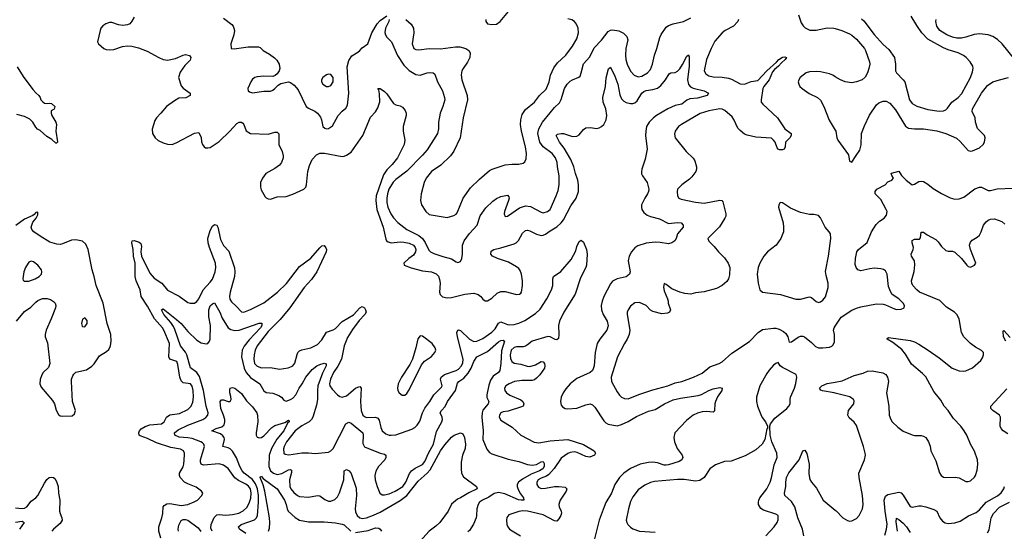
# Model space of a CAD drawing. Header units: inches. Extents: x 1678809 to 1859548, y 384609 to 522868.
# Tile 153 of 256: x 1752707 to 1761513, y 472150 to 476727. Entities that reach past the tile are written whole.
import ezdxf

# ---------------------------------------------------------------- set-up
doc = ezdxf.new("R2010")
doc.units = ezdxf.units.IN
doc.header["$MEASUREMENT"] = 0
doc.layers.add('B7457', color=7, linetype='Continuous')
doc.layers.add('B7467', color=7, linetype='Continuous')

msp = doc.modelspace()

# ---------------------------------------------------------------- linework, layer by layer
at = {"layer": 'B7457', "color": 5}
for points, elevation in [([(1756877.3, 476730), (1756876, 476710), (1756892, 476690), (1756930, 476682.8), (1756970, 476687.3), (1757004, 476710), (1757079.7, 476800.3)], 480), ([(1753730.2, 476749.8), (1753710, 476715.1), (1753690.5, 476690), (1753670, 476680.5), (1753630, 476675.6), (1753590, 476681.6), (1753530, 476700.9), (1753510, 476700.7), (1753476, 476690), (1753450, 476672), (1753433.4, 476650), (1753426, 476630), (1753404, 476530), (1753410.8, 476510), (1753458.8, 476470), (1753480.9, 476460.9), (1753510, 476456.5), (1753550, 476460.2), (1753627.1, 476487.1), (1753670, 476492.9), (1753710, 476490.3), (1753770, 476476.5), (1753846.6, 476446.6), (1753950, 476387.7), (1753990, 476370.6), (1754010, 476367.3), (1754030, 476364.9), (1754100.2, 476379.8), (1754170, 476410.8), (1754190, 476414.8), (1754225.4, 476405.4), (1754236, 476390), (1754230, 476364), (1754183, 476317), (1754142, 476258), (1754126.7, 476210), (1754150, 476136), (1754170, 476114.8), (1754230.5, 476070.5), (1754232, 476050), (1754192.8, 476027.2), (1754130, 476024.5), (1754090, 476000.5), (1754019.1, 475950), (1753970.4, 475889.6), (1753930.8, 475850), (1753916.3, 475823.7), (1753892.4, 475747.6), (1753895.8, 475710), (1753918.4, 475670), (1753946.6, 475646.6), (1753990, 475624.9), (1754030, 475613.1), (1754070, 475611.6), (1754113.2, 475626.8), (1754270, 475713), (1754310, 475718), (1754330, 475672), (1754332.8, 475632.8), (1754340.7, 475610), (1754356, 475590), (1754370, 475582), (1754390, 475579.3), (1754410, 475584.4), (1754490, 475637.7), (1754587.7, 475730), (1754650, 475798), (1754670, 475808.7), (1754690, 475810.4), (1754701.4, 475801.4), (1754710.2, 475790.2), (1754733.5, 475733.5), (1754770, 475708.8), (1754930, 475702.3), (1754990, 475721.3), (1755010, 475722), (1755025.2, 475705.2), (1755026, 475610), (1755053.2, 475546.8), (1755063.1, 475510), (1755063.7, 475490), (1755047, 475450), (1755030, 475426.3), (1754990, 475396.4), (1754908.2, 475350), (1754879.3, 475310), (1754859.3, 475270), (1754859.3, 475230), (1754866, 475206), (1754903.4, 475143.4), (1754912.5, 475132.5), (1754930, 475123), (1754950, 475120.5), (1755010, 475143), (1755090, 475146.4), (1755150, 475167.2), (1755248.6, 475211.4), (1755265.1, 475230), (1755272.4, 475250), (1755284.3, 475370), (1755297.4, 475422.6), (1755322.9, 475477.1), (1755360.7, 475519.3), (1755390, 475533.2), (1755433.9, 475533.9), (1755590, 475503.7), (1755610, 475505.3), (1755630, 475513.7), (1755670, 475543.1), (1755776.9, 475690), (1755844.7, 475855.3), (1755890, 475902.8), (1755910, 475938.8), (1755928.7, 475991.3), (1755923.6, 476063.6), (1755918, 476098), (1755909.7, 476110.3), (1755930, 476112.4), (1755970, 476084.4), (1755990, 476062.4), (1756050, 475975.8), (1756070, 475964.6), (1756110, 475955.8), (1756130, 475943.8), (1756155.8, 475915.8), (1756164.4, 475890), (1756163.1, 475870), (1756136, 475770), (1756137.7, 475730), (1756152.6, 475650), (1756145.2, 475610), (1756087.2, 475490), (1756038, 475430), (1755990, 475382.3), (1755960.8, 475339.2), (1755894.7, 475150), (1755892.1, 475110), (1755901.3, 475030), (1755956.6, 474870), (1755982, 474762), (1755988.9, 474750), (1756001.1, 474741.1), (1756030, 474731.3), (1756110, 474739), (1756142.7, 474737.3), (1756190, 474728.9), (1756230, 474708.4), (1756243.9, 474690), (1756250, 474670.4), (1756248.1, 474650), (1756230, 474620.3), (1756186.4, 474590), (1756142.8, 474550), (1756144.7, 474530), (1756206.7, 474506.7), (1756310, 474480.2), (1756390.8, 474470.8), (1756433, 474453), (1756451.4, 474431.4), (1756463, 474403), (1756467.9, 474370), (1756460.9, 474290), (1756467.9, 474267.9), (1756488.2, 474248.2), (1756530, 474239.3), (1756570, 474241.9), (1756687.1, 474272.9), (1756770, 474280.8), (1756808.8, 474268.8), (1756831.8, 474250), (1756850, 474226.4), (1756870, 474212.2), (1756890, 474211.7), (1756930, 474234.9), (1756978.5, 474281.5), (1757010, 474296.3), (1757050, 474295.7), (1757150, 474268.9), (1757177.2, 474270), (1757190, 474280.7), (1757193.5, 474290), (1757203.5, 474350), (1757202.6, 474390), (1757193.6, 474450), (1757182.7, 474482.7), (1757170, 474500.9), (1757150, 474517.3), (1757078.5, 474558.5), (1756980.7, 474590), (1756936.9, 474610), (1756919.7, 474630), (1756924.7, 474655.3), (1756948.9, 474671.1), (1757010, 474685), (1757130, 474720.6), (1757148, 474730), (1757168.1, 474751.9), (1757202.4, 474817.6), (1757230, 474840.2), (1757250, 474842.8), (1757270, 474839.1), (1757330, 474807.9), (1757370, 474796.1), (1757390, 474798.5), (1757410, 474809), (1757450, 474838.6), (1757510, 474873), (1757550, 474908.4), (1757570, 474937.2), (1757637.3, 475062.7), (1757684.1, 475130), (1757703.7, 475190), (1757704.7, 475250), (1757698.5, 475290), (1757676.8, 475350), (1757663.2, 475410), (1757635.3, 475475.3), (1757576.9, 475576.9), (1757535.4, 475630), (1757504.5, 475690), (1757517.6, 475702.4), (1757551.2, 475708.8), (1757570, 475707.6), (1757650, 475682.7), (1757690, 475683.7), (1757710, 475695.5), (1757750, 475744.9), (1757770, 475758), (1757810, 475762), (1757870, 475753.1), (1757890, 475758), (1757909.5, 475770), (1757930, 475790.4), (1757953.3, 475830), (1757959.4, 475870), (1757950.6, 475930), (1757924.3, 475990), (1757921, 476030), (1757946, 476130), (1757952.5, 476207.5), (1757972.9, 476287.1), (1757990, 476302), (1758030, 476222), (1758055.8, 476150), (1758075.3, 476055.3), (1758090, 476018.9), (1758110, 475997.6), (1758130, 475985.6), (1758170, 475975.8), (1758190, 475976.3), (1758210, 475983.2), (1758230, 476001.6), (1758270, 476068.2), (1758290, 476085.7), (1758310, 476094.4), (1758370, 476101.5), (1758410, 476114.3), (1758440.9, 476139.1), (1758482, 476190), (1758517.1, 476242.9), (1758530, 476252.7), (1758570, 476253.4), (1758590, 476266), (1758610, 476287.2), (1758634.8, 476325.2), (1758663.1, 476376.9), (1758670, 476398.8), (1758690, 476411), (1758694.1, 476394.1), (1758694.6, 476310), (1758678.4, 476190), (1758687.3, 476147.3), (1758706.5, 476126.5), (1758730, 476114.3), (1758830, 476091.1), (1758867.7, 476070), (1758856, 476050), (1758770, 476024.9), (1758702, 476018), (1758673.8, 476006.2), (1758628.8, 475971.2), (1758570, 475959.9), (1758504.7, 475930), (1758402.3, 475870), (1758376.3, 475850), (1758338, 475810), (1758314.2, 475770), (1758305.6, 475730), (1758303.5, 475690), (1758319.8, 475570), (1758300.7, 475479.3), (1758270.2, 475390.2), (1758267.2, 475367.2), (1758268.7, 475348.7), (1758277.6, 475330), (1758319.3, 475270), (1758333.6, 475210), (1758331.3, 475190), (1758322.4, 475170), (1758296.9, 475130), (1758268.6, 475071.4), (1758266.9, 475050), (1758271.5, 475030), (1758290, 475001.7), (1758319.6, 474979.6), (1758347.3, 474967.3), (1758430, 474946.8), (1758510, 474904.9), (1758590, 474914), (1758622.8, 474910), (1758642, 474890), (1758639.6, 474870), (1758589.1, 474810.9), (1758579, 474770), (1758567.2, 474750), (1758539.1, 474730), (1758510, 474721.6), (1758435, 474735), (1758390, 474737.8), (1758311.4, 474728.6), (1758236.3, 474703.7), (1758210, 474684.8), (1758179.7, 474650), (1758156.5, 474610), (1758149.2, 474570), (1758165.5, 474470), (1758161.1, 474450), (1758130, 474426.3), (1758050, 474407.6), (1758010, 474386.6), (1757990, 474362.9), (1757930.2, 474250), (1757915.6, 474210), (1757908.4, 474170), (1757910.2, 474130), (1757925.4, 474090), (1757959.8, 474030), (1757970.8, 473989.2), (1757958.4, 473950), (1757894.2, 473870), (1757873, 473830), (1757853.4, 473750), (1757845, 473630), (1757837.4, 473602.6), (1757830, 473588.7), (1757810, 473570.7), (1757690, 473516.8), (1757630.2, 473470), (1757590, 473425.4), (1757567.5, 473390), (1757550.2, 473350), (1757543.9, 473310), (1757550, 473277.3), (1757562.2, 473262.2), (1757586.8, 473250), (1757610, 473247.1), (1757690, 473250.2), (1757770, 473281.8), (1757810, 473289.1), (1757830, 473280.2), (1757850, 473260.3), (1757930, 473139.7), (1757950, 473119.2), (1757970, 473109.2), (1758050, 473094.5), (1758090, 473105.4), (1758150, 473132.6), (1758224.3, 473175.7), (1758330, 473224.1), (1758390, 473238.7), (1758472.8, 473290), (1758550, 473324.8), (1758618.5, 473341.5), (1758775.4, 473364.6), (1758806.1, 473373.9), (1758870, 473410.2), (1758910, 473425.3), (1758970, 473438), (1758990, 473431.3), (1758985.5, 473410), (1758947.3, 473352.7), (1758929, 473310), (1758922.7, 473290), (1758921.6, 473230), (1758917.7, 473222.3), (1758910, 473215.1), (1758850, 473222.2), (1758810, 473217.8), (1758770, 473207.4), (1758731.7, 473188.3), (1758670, 473142.2), (1758567.6, 473030), (1758557.7, 472990), (1758564.8, 472950), (1758588.3, 472890), (1758632, 472830), (1758637, 472810), (1758630, 472788), (1758606.3, 472773.7), (1758510, 472743.7), (1758490, 472741.4), (1758470, 472743.2), (1758410, 472762.6), (1758370, 472767.9), (1758330, 472764.9), (1758257, 472750), (1758168.5, 472711.5), (1758109.4, 472670), (1758070.1, 472630), (1758030.1, 472570), (1758000.4, 472490), (1757950, 472407), (1757933.6, 472370), (1757890, 472249.7), (1757844.7, 472070)], 420), ([(1754530, 476741.5), (1754603.2, 476683.2), (1754614.9, 476670), (1754623.1, 476650), (1754626.7, 476630), (1754623, 476590), (1754594, 476510), (1754598, 476470), (1754625.7, 476465.7), (1754750, 476483.1), (1754843, 476483), (1754857.1, 476477.1), (1754884.7, 476450), (1754939.9, 476419.9), (1754985.4, 476385.4), (1755005.4, 476365.4), (1755028.4, 476330), (1755032.4, 476290), (1755026.4, 476270), (1755010, 476241.2), (1754992.2, 476227.8), (1754970, 476219.6), (1754890, 476221.7), (1754830, 476216), (1754810, 476209.7), (1754790, 476194.3), (1754773.4, 476170), (1754748, 476110), (1754750.5, 476090.5), (1754762, 476082), (1754790, 476072.7), (1754890, 476088), (1754950, 476088.2), (1754970, 476095.5), (1754989.3, 476110), (1755017.4, 476142.6), (1755043.5, 476156.5), (1755109.5, 476170.5), (1755130, 476164.4), (1755162.2, 476142.2), (1755198.1, 476098.1), (1755270.3, 475950), (1755290, 475934.7), (1755347.5, 475907.5), (1755369.2, 475889.2), (1755395.9, 475855.9), (1755407.2, 475830), (1755417.3, 475770), (1755435.2, 475755.2), (1755450, 475750.6), (1755470, 475753.4), (1755503.3, 475776.7), (1755556.2, 475870), (1755589.6, 475910), (1755624.4, 475935.6), (1755638, 475962), (1755651.6, 476068.4), (1755634.3, 476305.7), (1755650, 476362.8), (1755676.6, 476403.4), (1755730, 476435.5), (1755750, 476450.6), (1755770, 476474), (1755819.3, 476510), (1755856, 476610), (1755902.8, 476690), (1755930, 476719.6), (1755990, 476761.3)], 440), ([(1756012.6, 476730), (1756007.9, 476710), (1755978.3, 476650), (1755973.4, 476613.4), (1755978.4, 476590), (1755991.3, 476570), (1756031.2, 476530), (1756085.3, 476405.3), (1756141.4, 476321.4), (1756191.6, 476271.6), (1756250, 476235.6), (1756290, 476230.2), (1756350, 476251.3), (1756375.4, 476255.4), (1756406, 476250), (1756418.5, 476238.5), (1756444.6, 476170), (1756489, 476090), (1756507.2, 476030), (1756508.8, 476010), (1756492.7, 475950), (1756467.6, 475890), (1756452.9, 475810), (1756453.4, 475750), (1756444.9, 475710), (1756350, 475563.5), (1756310, 475515.6), (1756169.6, 475370.4), (1756070, 475296.5), (1756046.4, 475273.6), (1756007.6, 475210), (1755995, 475170), (1755989.6, 475130), (1755991.2, 475090), (1755998.9, 475050), (1756025.1, 474990), (1756050, 474953.4), (1756090, 474912.1), (1756170.2, 474850), (1756275.2, 474795.2), (1756308.7, 474770), (1756334.4, 474734.4), (1756365.4, 474665.4), (1756380.3, 474650), (1756410, 474635), (1756490, 474607.1), (1756568.4, 474588.4), (1756610, 474559.5), (1756625.6, 474554.4), (1756650, 474562.8), (1756661.3, 474590), (1756668.4, 474630), (1756666.9, 474710), (1756682, 474750), (1756730, 474815), (1756799.4, 474890), (1756826.6, 474973.4), (1756876.3, 475043.7), (1756937.2, 475102.8), (1756970, 475127.4), (1757010, 475145.7), (1757070, 475156.3), (1757082, 475142), (1757083.8, 475130), (1757078.7, 475110), (1757042, 475010), (1757039.3, 474990), (1757050, 474967.3), (1757070, 474970.6), (1757176.8, 475043.2), (1757230, 475060.2), (1757276.8, 475056.8), (1757370, 475006), (1757390, 474999.5), (1757426, 475010), (1757451.3, 475030), (1757505.7, 475150), (1757522, 475198), (1757532, 475250), (1757531.6, 475330), (1757516.2, 475410), (1757513.3, 475450), (1757498.2, 475490), (1757470.4, 475530.4), (1757389.2, 475589.2), (1757359.6, 475630), (1757340.9, 475710), (1757348.6, 475750), (1757383, 475810), (1757450, 475894.2), (1757490, 475941.2), (1757535.6, 475984.4), (1757548.5, 476011.5), (1757578.9, 476110), (1757602.3, 476150), (1757630, 476178), (1757650, 476190.3), (1757708.5, 476211.5), (1757718.2, 476221.8), (1757729.8, 476250.2), (1757749.2, 476330.8), (1757806.6, 476393.4), (1757846.1, 476473.9), (1757910, 476543.9), (1757970, 476622.4), (1757990, 476632.6), (1758010, 476636.1), (1758066.5, 476626.5), (1758107.7, 476607.7), (1758137.5, 476577.5), (1758145.8, 476545.8), (1758128.2, 476470), (1758124, 476410), (1758127.7, 476370), (1758140.2, 476330), (1758170, 476267.7), (1758202.8, 476230), (1758237.1, 476217.1), (1758270, 476222), (1758322, 476250), (1758350, 476282), (1758366.6, 476330), (1758383.1, 476410), (1758406, 476470), (1758432.4, 476567.6), (1758444.6, 476595.4), (1758490, 476660.4), (1758510, 476673.7), (1758550, 476688.8), (1758645.2, 476710), (1758710, 476742.7)], 440), ([(1756161.5, 476730), (1756207.2, 476687.2), (1756228.9, 476650), (1756232.6, 476610), (1756217, 476510), (1756230.8, 476470), (1756250, 476459.3), (1756276.4, 476456.4), (1756370, 476467.7), (1756470, 476465.4), (1756604.5, 476484.5), (1756643.7, 476483.7), (1756698, 476470), (1756724.9, 476450), (1756736.5, 476430), (1756732.2, 476390), (1756712.4, 476347.6), (1756672.1, 476290), (1756662.6, 476270), (1756654.9, 476234.9), (1756661.2, 476190), (1756708.4, 476050), (1756713.2, 476010), (1756673.8, 475850), (1756646.7, 475670), (1756590, 475551.6), (1756559.6, 475510), (1756474.6, 475425.4), (1756390.4, 475370), (1756343.1, 475310), (1756324.4, 475270), (1756297.1, 475170), (1756290.5, 475110.5), (1756300.7, 475070), (1756338.8, 475010), (1756370, 474984.9), (1756530, 474958.4), (1756590, 474976.4), (1756610, 474988.2), (1756619.6, 475000.4), (1756673.9, 475130), (1756738.7, 475221.3), (1756819.9, 475300.1), (1756910, 475376.5), (1756932.3, 475390), (1757050, 475428.9), (1757110, 475434.9), (1757170, 475434), (1757210, 475443.8), (1757226, 475454), (1757237.7, 475482.3), (1757239.8, 475530), (1757231, 475590), (1757194.2, 475730), (1757186.9, 475790), (1757189, 475830), (1757202, 475878), (1757230, 475924.1), (1757310.4, 475989.6), (1757357.3, 476050), (1757416.1, 476103.9), (1757443.1, 476170), (1757453.6, 476230), (1757485, 476295), (1757518.1, 476341.9), (1757590, 476410.4), (1757651.3, 476490), (1757690, 476554.8), (1757704.2, 476610), (1757701.6, 476650), (1757688.1, 476688.1), (1757669.7, 476709.7), (1757644.2, 476724.2), (1757610, 476734)], 460), ([(1759136.3, 476730), (1759130.6, 476710), (1759090.6, 476670), (1759016.3, 476630), (1758990.5, 476610), (1758925.3, 476534.7), (1758891.4, 476470), (1758849.3, 476370), (1758829.2, 476269.2), (1758842.6, 476242.6), (1758870, 476224.9), (1758910, 476214.4), (1758990, 476213), (1759045.2, 476205.2), (1759074.2, 476194.2), (1759150, 476152.4), (1759190, 476149.2), (1759250, 476172.6), (1759310, 476182), (1759388.3, 476270), (1759474.3, 476345.7), (1759496, 476370), (1759530, 476392), (1759550, 476394.9), (1759564.7, 476390), (1759553.4, 476370), (1759519.2, 476340.8), (1759493.4, 476310), (1759458.4, 476281.6), (1759441, 476259), (1759410, 476189.6), (1759362, 476130), (1759354, 476110), (1759337.3, 476010), (1759339.1, 475990), (1759353.4, 475970), (1759484.9, 475850), (1759550.6, 475750.6), (1759606.8, 475710), (1759607.3, 475690), (1759596.3, 475670), (1759556.3, 475630), (1759552.7, 475590), (1759542.8, 475570), (1759530, 475562), (1759503, 475563), (1759489.7, 475569.7), (1759481.3, 475581.3), (1759462.9, 475630), (1759450, 475649.3), (1759430, 475666.6), (1759290, 475675.8), (1759212.5, 475692.5), (1759190, 475704.2), (1759150, 475734.7), (1759130, 475756.9), (1759095.1, 475835.1), (1759078.2, 475858.2), (1759014.6, 475914.6), (1758990, 475926.3), (1758970, 475929.8), (1758870, 475912.7), (1758792.8, 475887.2), (1758625.5, 475790), (1758600.5, 475770), (1758570.4, 475730), (1758563.4, 475703.4), (1758568.7, 475670), (1758666.8, 475546.8), (1758730, 475488.4), (1758745.1, 475465.1), (1758760.2, 475410), (1758760.2, 475390), (1758752.9, 475370), (1758718.5, 475321.5), (1758698.3, 475301.7), (1758628, 475250), (1758590.7, 475210), (1758586.8, 475190), (1758590.7, 475150), (1758602.8, 475130), (1758621.7, 475121.7), (1758750, 475093.1), (1758830, 475086), (1758970, 475112), (1758988.1, 475108.1), (1758997, 475097), (1759021.3, 474990), (1759022.4, 474970), (1759014.9, 474950), (1758966.4, 474873.6), (1758861, 474770), (1758870, 474744.7), (1758918.4, 474698.4), (1758956.3, 474650), (1759010, 474595.5), (1759043.7, 474550), (1759058.3, 474510), (1759055.1, 474444.9), (1759044.9, 474410), (1759030, 474383.7), (1758990.3, 474349.7), (1758937.7, 474322.3), (1758827.6, 474292.4), (1758750, 474282.6), (1758710, 474272.4), (1758656.2, 474276.2), (1758610, 474289.6), (1758540.4, 474320.4), (1758490, 474359), (1758470, 474366), (1758465.5, 474334.5), (1758470, 474302), (1758500.7, 474230), (1758506.8, 474210), (1758506.8, 474190), (1758526.8, 474130), (1758518, 474110), (1758499.8, 474100.2), (1758450, 474096), (1758370, 474116), (1758350, 474129.2), (1758309.2, 474170), (1758250, 474195.6), (1758210, 474194.5), (1758170, 474163.7), (1758147.7, 474132.3), (1758141.1, 474110), (1758140.3, 474090), (1758162.4, 473950), (1758157, 473910), (1758141.3, 473870), (1758115.8, 473830), (1758054.4, 473710), (1757995.6, 473530), (1757999.5, 473490), (1758050, 473397.3), (1758070, 473368), (1758090, 473350.5), (1758117.3, 473337.3), (1758150, 473334), (1758245.3, 473374.7), (1758370, 473415.6), (1758505.2, 473450), (1758570, 473479.5), (1758630, 473490.4), (1758733.2, 473530), (1758810, 473565.5), (1758879.7, 473620.3), (1758963.7, 473650), (1758990, 473666), (1759076.3, 473743.7), (1759233.4, 473846.6), (1759311.2, 473930), (1759350, 473954.4), (1759447.6, 473967.6), (1759470, 473967.2), (1759498.5, 473958.5), (1759537.8, 473937.8), (1759559.2, 473919.2), (1759575.8, 473890), (1759590, 473841), (1759610, 473845.5), (1759670, 473887.7), (1759690, 473894.9), (1759710, 473894.9), (1759724.7, 473890), (1759790, 473838), (1759824.5, 473804.5), (1759850, 473791.3), (1759890, 473791), (1759950, 473798.8), (1759970, 473806), (1759982.7, 473817.3), (1759994.2, 473845.8), (1759993.3, 473910), (1759986.6, 473950), (1759991, 473970), (1760000, 473985.5)], 440), ([(1759673.1, 476770), (1759697.6, 476697.6), (1759713, 476673), (1759732.8, 476652.8), (1759774.3, 476634.3), (1759830, 476633.4), (1759930, 476653), (1759988.9, 476651.1), (1760000, 476647.8)], 460), ([(1752684.4, 476304.4), (1752738.9, 476218.9), (1752823, 476103), (1752850, 476072.4), (1752877.3, 476050), (1752890.7, 476030), (1752896, 476010), (1752913.2, 475993.2), (1752930, 475981), (1752950, 475978), (1752970, 475981), (1752990, 475976.3), (1753020.7, 475950), (1753014.2, 475925.8), (1752987.7, 475912.3), (1752988.1, 475891.9), (1752994, 475870), (1753030.2, 475810.2), (1753036, 475790), (1753030.3, 475729.7), (1753044.7, 475635.3), (1753044.7, 475630), (1753036.3, 475623.7), (1753030, 475623.7), (1752994.3, 475654.3), (1752950, 475682), (1752890, 475736.2), (1752866.9, 475746.9), (1752850, 475766), (1752823.5, 475810), (1752796.6, 475836.6), (1752750, 475861.8), (1752680.1, 475880.1)], 380), ([(1760000, 476217), (1759978.4, 476230), (1759950, 476242.3), (1759870, 476260.4), (1759830, 476264), (1759770, 476260.4), (1759740.5, 476250), (1759688.7, 476210), (1759674, 476190), (1759670.4, 476170), (1759674, 476150), (1759684.4, 476130), (1759703.8, 476110), (1759767.6, 476067.6), (1759843, 476030), (1759870, 476006), (1759899.6, 475950), (1759946.8, 475826.8), (1760000, 475739.8)], 460), ([(1752679.3, 474030), (1752750, 474116.5), (1752806.1, 474153.9), (1752850, 474200.3), (1752870, 474214.6), (1752910, 474231.6), (1752953.4, 474233.4), (1752982.3, 474222.3), (1753010, 474204.9), (1753023, 474190), (1753030.4, 474170), (1753027.2, 474150), (1752989.1, 474050), (1752942.6, 473950), (1752933.7, 473910), (1752934.9, 473890), (1752954.7, 473834.7), (1752976.9, 473650), (1752963.6, 473616.4), (1752917.1, 473570), (1752906, 473550), (1752890, 473508.7), (1752885.7, 473470), (1752899.9, 473439.9), (1753001.4, 473321.4), (1753019.3, 473290), (1753032.8, 473232.8), (1753053.7, 473193.7), (1753070, 473182.8), (1753090, 473180.7), (1753176.4, 473183.6), (1753198, 473202), (1753206.6, 473230), (1753178.7, 473310), (1753169, 473490), (1753169.9, 473510.1), (1753180.6, 473539.4), (1753190, 473555.8), (1753210, 473574.3), (1753304.7, 473595.3), (1753353.3, 473626.7), (1753372.5, 473647.5), (1753421.3, 473718.7), (1753482.6, 473757.4), (1753502.6, 473777.4), (1753519.4, 473810), (1753526.3, 473850), (1753520.9, 473910), (1753488.1, 474010), (1753451.9, 474190), (1753389.8, 474350), (1753374, 474430), (1753353.7, 474490), (1753318.3, 474670), (1753298, 474718), (1753270, 474745.6), (1753210, 474758), (1753170, 474753.3), (1753090, 474720.5), (1753070, 474716.2), (1753038.9, 474718.9), (1752975.5, 474735.5), (1752889.2, 474790), (1752834, 474830), (1752814, 474850), (1752809.2, 474870), (1752824.1, 474915.9), (1752854, 474950), (1752870, 474982), (1752870, 475006), (1752850, 475002), (1752837.3, 474982.7), (1752824.9, 474975.1), (1752750, 474943.7), (1752673.1, 474886.9)], 420), ([(1753969.8, 472090), (1753952, 472152), (1753950.6, 472190), (1753976.8, 472270), (1753985.7, 472310), (1753991.2, 472368.8), (1753998.8, 472381.2), (1754023, 472397), (1754050, 472400.2), (1754150, 472381.4), (1754209.4, 472390), (1754267.6, 472412.4), (1754298, 472430), (1754336, 472470), (1754345.2, 472490), (1754334, 472510), (1754284.2, 472544.2), (1754210, 472573.7), (1754180.7, 472590), (1754142.4, 472630), (1754135.1, 472650), (1754136.3, 472670), (1754170, 472725.5), (1754176.1, 472750), (1754181.8, 472830), (1754179.8, 472850), (1754170.6, 472870.6), (1754144.9, 472884.9), (1754059.7, 472899.7), (1753930, 472941.5), (1753850, 472980.3), (1753783.6, 473003.6), (1753775.1, 473010), (1753770.9, 473030), (1753778.7, 473050), (1753794, 473066), (1753830, 473088.7), (1753870, 473102.4), (1753974.7, 473110), (1753999.8, 473130), (1754020.7, 473170), (1754048.3, 473191.7), (1754137.5, 473202.5), (1754210, 473238.8), (1754239.8, 473270), (1754254.5, 473305.5), (1754260.8, 473350), (1754258.7, 473410), (1754249.9, 473449.9), (1754234.5, 473470), (1754170, 473478.9), (1754150, 473497.6), (1754139.4, 473530), (1754122, 473642), (1754110.9, 473670), (1754050, 473689), (1754039.6, 473710), (1754045.8, 473830), (1753995.5, 473950), (1753983.2, 473970), (1753911.9, 474051.9), (1753850, 474165), (1753794.1, 474250), (1753783.6, 474310), (1753749.2, 474390), (1753740.2, 474430), (1753740.1, 474550), (1753725.9, 474610), (1753722, 474670), (1753709, 474730), (1753712.8, 474747.2), (1753730, 474751.1), (1753775.6, 474735.6), (1753790, 474724.2), (1753796.9, 474696.9), (1753790.1, 474650), (1753796.3, 474610), (1753870, 474460.2), (1753910, 474414), (1753977, 474370), (1754030, 474307.2), (1754132.7, 474252.7), (1754210, 474197.6), (1754230.3, 474190.3), (1754270, 474192), (1754290, 474204.9), (1754309.7, 474230), (1754348.3, 474311.7), (1754410, 474378.2), (1754430, 474406), (1754455.2, 474470), (1754462.5, 474510), (1754459.2, 474550), (1754403.8, 474690), (1754393.3, 474730), (1754389.9, 474770), (1754410, 474842), (1754430, 474878.7), (1754450, 474894.4), (1754470, 474888), (1754478, 474870), (1754501.8, 474761.8), (1754530, 474707.2), (1754576.2, 474656.2), (1754627.8, 474507.8), (1754631.5, 474470), (1754629, 474430), (1754587.8, 474290), (1754583.6, 474250), (1754587.2, 474227.2), (1754601.9, 474201.9), (1754644.1, 474164.1), (1754690, 474112.4), (1754710, 474110.3), (1754770, 474134.5), (1754890, 474195.3), (1755011.7, 474288.3), (1755092.6, 474367.4), (1755210, 474518.9), (1755310, 474594), (1755390, 474687.2), (1755410, 474703.8), (1755430, 474706.8), (1755446.2, 474686.2), (1755450.4, 474670), (1755446.4, 474650), (1755364.7, 474470), (1755317.3, 474402.7), (1755250, 474329.8), (1755122, 474150), (1755035.4, 474044.6), (1754930, 473937.4), (1754831.4, 473810), (1754813.1, 473770), (1754804.8, 473730), (1754801.9, 473690), (1754808.3, 473650), (1754830, 473626.4), (1754870, 473613), (1754950, 473616.3), (1755030, 473601), (1755107.6, 473612.4), (1755136.8, 473623.2), (1755150, 473631.7), (1755166.9, 473653.1), (1755187.2, 473732.8), (1755195.8, 473750), (1755210, 473764.2), (1755230, 473774), (1755310, 473791.1), (1755370, 473821.8), (1755410, 473861.7), (1755450, 473931.3), (1755510, 473952.8), (1755530, 473964.7), (1755590, 474028), (1755693.2, 474086.8), (1755750, 474148.9), (1755770, 474161.7), (1755790.2, 474150), (1755800.8, 474130), (1755804.6, 474110), (1755792.9, 474090), (1755744, 474036), (1755683.8, 473956.2), (1755637.5, 473882.5), (1755610.1, 473809.9), (1755583.6, 473690), (1755552.2, 473627.8), (1755513.2, 473570), (1755485.9, 473510), (1755477.2, 473470), (1755480.8, 473450), (1755500.2, 473420.2), (1755550, 473371.6), (1755570, 473356.5), (1755590, 473350.3), (1755630, 473360.7), (1755710, 473429.2), (1755730, 473440.7), (1755750, 473444.9), (1755760.9, 473430), (1755754.6, 473310), (1755756.8, 473270), (1755761.8, 473230), (1755775.8, 473190), (1755790, 473175.8), (1755810, 473168.4), (1755890, 473170.1), (1755910, 473161.4), (1755923.1, 473143.1), (1755937.4, 473077.4), (1755950, 473048.9), (1755981, 473021), (1756010, 473010.2), (1756030, 473008.7), (1756070, 473014.3), (1756215.2, 473064.8), (1756241.4, 473078.6), (1756261.8, 473098.2), (1756284.3, 473135.7), (1756309.4, 473210), (1756329.3, 473250.7), (1756375, 473310), (1756410, 473371.7), (1756480.2, 473439.8), (1756484.8, 473450), (1756471, 473510), (1756475, 473530), (1756506.1, 473553.9), (1756611.6, 473588.4), (1756630, 473600.1), (1756656.9, 473630), (1756670, 473656.5), (1756674.6, 473690), (1756621.5, 473890), (1756617.8, 473930), (1756625.6, 473950), (1756630, 473953.1), (1756650, 473945.5), (1756730, 473867.5), (1756770, 473849.5), (1756795.1, 473850), (1756850, 473874), (1756930, 473930.8), (1756959.9, 473960.1), (1756990, 474013.4), (1757010, 474023.5), (1757070, 473999.1), (1757090, 473996.1), (1757130, 474000.9), (1757170, 474012.5), (1757223.6, 474036.4), (1757321.5, 474098.5), (1757362.6, 474137.4), (1757420.5, 474230), (1757462.5, 474310), (1757475.4, 474350), (1757474, 474410), (1757479.7, 474430), (1757545.8, 474474.2), (1757638.5, 474581.5), (1757680.5, 474659.5), (1757690, 474697.3), (1757710, 474742), (1757730, 474756), (1757750, 474738), (1757775.6, 474670), (1757780.8, 474630), (1757775.9, 474530), (1757770, 474509.7), (1757722.5, 474417.5), (1757673.6, 474270), (1757572.8, 474110), (1757533.9, 474030), (1757525, 473990), (1757530.2, 473909.8), (1757525.8, 473874.2), (1757510, 473862.7), (1757494.8, 473865.2), (1757450.4, 473890.4), (1757430, 473892.1), (1757290, 473851.6), (1757250, 473817.8), (1757230, 473806.9), (1757210, 473801.7), (1757150, 473799.6), (1757130, 473793.7), (1757104, 473770), (1757092.7, 473730), (1757096.9, 473696.9), (1757108.2, 473668.2), (1757130, 473653.7), (1757190, 473645.4), (1757245.9, 473625.9), (1757270, 473625.2), (1757320.8, 473639.2), (1757370.3, 473670.3), (1757390, 473667.3), (1757401.6, 473650), (1757404.9, 473630), (1757400.3, 473610), (1757357.5, 473550), (1757330, 473519.3), (1757310, 473505.7), (1757290, 473498.6), (1757198.1, 473498.1), (1757133.4, 473490), (1757084.2, 473470), (1757053.7, 473450), (1757041.7, 473430), (1757045.2, 473410), (1757060.9, 473390), (1757090, 473369.3), (1757190, 473325.2), (1757207.4, 473310), (1757215.2, 473290), (1757209, 473271), (1757195.9, 473264.1), (1757074.6, 473225.4), (1757030, 473219.3), (1757010.4, 473210), (1756998.9, 473190), (1756996.5, 473170), (1757010, 473143.8), (1757110, 473080.3), (1757190.3, 473010.3), (1757307.1, 472947.1), (1757350, 472940.7), (1757450, 472959.5), (1757610.7, 472970.7), (1757750, 472927.9), (1757844.4, 472870), (1757857.6, 472850), (1757846.4, 472830), (1757806, 472814), (1757770, 472819.2), (1757693.8, 472853.8), (1757670, 472859.9), (1757630, 472854.3), (1757610, 472845.1), (1757550, 472804.6), (1757488, 472712), (1757440.7, 472659.3), (1757417.2, 472642.8), (1757370, 472626.3), (1757343.5, 472610), (1757331.3, 472590), (1757331.5, 472570), (1757345.6, 472545.6), (1757370, 472532.9), (1757410, 472534.9), (1757489, 472551), (1757530, 472551.9), (1757585.1, 472545.1), (1757601.3, 472530), (1757595.5, 472510), (1757542, 472430), (1757533.8, 472410), (1757530.2, 472390), (1757533, 472370), (1757550.2, 472330), (1757552.7, 472312.7), (1757545.6, 472290), (1757530, 472262), (1757510, 472241.5), (1757490, 472242.9), (1757390, 472298), (1757250, 472328.9), (1757207.7, 472332.3), (1757171.3, 472328.7), (1757083.1, 472296.9), (1757065.2, 472274.8), (1757059.6, 472250), (1757064, 472210), (1757071.6, 472190), (1757087.6, 472170), (1757110, 472153.2), (1757187, 472110)], 380), ([(1754428, 472150), (1754417.7, 472177.7), (1754420.4, 472210), (1754445.7, 472274.3), (1754470, 472296.3), (1754490, 472299.5), (1754550, 472294.7), (1754610, 472299.8), (1754666.5, 472313.5), (1754705.9, 472334.1), (1754737.1, 472362.9), (1754759.5, 472400.5), (1754774.9, 472445.1), (1754778.5, 472490), (1754770.3, 472530), (1754754, 472554), (1754730, 472572.3), (1754664.8, 472604.8), (1754629.5, 472629.5), (1754570, 472713.1), (1754530, 472742.4), (1754490, 472752.5), (1754350, 472743.1), (1754329.2, 472749.2), (1754323.1, 472770), (1754325.2, 472790), (1754359, 472910), (1754353.1, 472930), (1754341.3, 472941.3), (1754328.2, 472950), (1754250, 472979.1), (1754210, 472987.1), (1754132.6, 472992.6), (1754093, 473010), (1754091.2, 473030), (1754122.7, 473057.3), (1754210, 473099.1), (1754343.5, 473150), (1754372.8, 473167.2), (1754390.7, 473190), (1754392.2, 473210), (1754375.3, 473270), (1754350.7, 473410), (1754314.7, 473534.7), (1754290, 473570.5), (1754233.4, 473613.4), (1754201.2, 473730), (1754190, 473751.4), (1754144.9, 473810), (1754095.8, 473955.8), (1754082.8, 473982.8), (1754059, 474019), (1753997.4, 474090), (1753974, 474130), (1753990, 474139.1), (1754110, 474045.4), (1754150, 474008.4), (1754210, 473936.8), (1754290, 473860.6), (1754330, 473836.5), (1754374, 473826), (1754390, 473830.5), (1754404.2, 473850), (1754409.7, 473870.3), (1754412.6, 473990), (1754399.9, 474070), (1754398, 474130), (1754410, 474168.2), (1754430, 474186), (1754450, 474193.4), (1754495.4, 474110), (1754516.9, 474056.9), (1754570, 473971.7), (1754595, 473955), (1754630, 473946.7), (1754670, 473948.9), (1754850, 474012.3), (1754871.9, 474011.9), (1754873.1, 473990), (1754861.8, 473970), (1754757.8, 473862.2), (1754714.6, 473805.4), (1754697.8, 473770), (1754691.5, 473710), (1754715.3, 473610), (1754732.5, 473570), (1754770, 473527.1), (1754853.4, 473470), (1754890, 473406.7), (1754910, 473393.1), (1754970, 473384.4), (1755024.3, 473364.3), (1755048.2, 473350), (1755070, 473322), (1755090, 473314.4), (1755130, 473328), (1755150, 473341.8), (1755176, 473370), (1755206, 473430), (1755234, 473470), (1755267, 473530), (1755322.1, 473597.9), (1755365.1, 473630), (1755390, 473641.1), (1755430, 473653.4), (1755448.1, 473648.1), (1755446.7, 473630), (1755415.8, 473564.2), (1755374.2, 473450), (1755369.5, 473410), (1755369.4, 473330), (1755362.3, 473277.7), (1755328.4, 473170), (1755316.5, 473150), (1755296.1, 473130), (1755230, 473092.3), (1755171.3, 473048.7), (1755093.5, 472950), (1755072.7, 472910), (1755067.2, 472887.2), (1755068.7, 472850), (1755080.8, 472840.8), (1755115.4, 472835.4), (1755230, 472851.7), (1755290, 472852.7), (1755350, 472846.9), (1755470, 472857.4), (1755490, 472868.9), (1755510, 472891.8), (1755624, 473110), (1755650, 473125.3), (1755670, 473118.9), (1755776.1, 473030), (1755779.7, 473010), (1755776.3, 472936.3), (1755790, 472904.4), (1755930, 472847.7), (1755970, 472840.3), (1755982.4, 472830), (1755980.9, 472810), (1755971.4, 472790), (1755916, 472730), (1755903.6, 472710), (1755892.5, 472687.5), (1755883.6, 472650), (1755887.2, 472610), (1755903.1, 472550), (1755928.2, 472490), (1755950, 472474.9), (1755970, 472475.3), (1756010, 472484.9), (1756066.3, 472510), (1756132.2, 472550), (1756159.5, 472590), (1756192, 472668), (1756210.4, 472689.6), (1756243.7, 472716.3), (1756310, 472748.7), (1756330, 472774.9), (1756363.4, 472850), (1756407.4, 472930), (1756435.8, 473044.2), (1756482.2, 473130), (1756488.1, 473150), (1756486.8, 473170), (1756467.3, 473210), (1756479.2, 473230), (1756513.3, 473266.7), (1756532.4, 473310), (1756603.9, 473410), (1756623.6, 473476.4), (1756635.1, 473490), (1756678.7, 473521.3), (1756716.7, 473563.3), (1756744.9, 473610), (1756770, 473670.4), (1756796.2, 473710), (1756890, 473758.2), (1756990, 473844.6), (1757010, 473856.1), (1757030, 473860.4), (1757043, 473850), (1757015.7, 473764.3), (1757011.4, 473651.4), (1756999.8, 473590), (1756989, 473570), (1756942.4, 473537.6), (1756916.9, 473503.1), (1756902.6, 473457.4), (1756884.6, 473370), (1756885.8, 473345.8), (1756902.3, 473310), (1756895.8, 473290), (1756850, 473233.3), (1756843.4, 473210), (1756841.4, 473170), (1756851.4, 473050), (1756850.2, 472970), (1756883.9, 472883.9), (1756910, 472854.9), (1756930, 472842.7), (1757076.4, 472796.4), (1757170, 472775.8), (1757250, 472746.4), (1757290, 472742.2), (1757330, 472747.1), (1757370, 472770.3), (1757390, 472774.9), (1757397.8, 472757.8), (1757396.8, 472730), (1757385.8, 472710), (1757356.5, 472690), (1757280, 472660), (1757203, 472617), (1757167.7, 472590), (1757156.5, 472570), (1757155.6, 472550), (1757163.7, 472523.7), (1757185.2, 472485.2), (1757213.8, 472450), (1757216.3, 472430), (1757192.4, 472427.6), (1757167.5, 472432.5), (1757046, 472486), (1756990, 472496.5), (1756950, 472488.1), (1756903.9, 472456.1), (1756844.9, 472430), (1756819.6, 472410), (1756806.5, 472390), (1756794.3, 472350), (1756793.4, 472290), (1756789.1, 472270), (1756766.3, 472213.7), (1756730, 472158.7), (1756713.6, 472146.4)], 360), ([(1759380.5, 472110), (1759455.6, 472190), (1759482, 472230), (1759490, 472254), (1759489.3, 472290), (1759470, 472304.5), (1759359.7, 472339.7), (1759334.9, 472354.9), (1759315.1, 472390), (1759313.3, 472410), (1759316.9, 472430), (1759327.3, 472450), (1759390, 472530.5), (1759420.4, 472590), (1759432.2, 472627.8), (1759455.3, 472744.7), (1759481.3, 472810), (1759478.7, 472850), (1759434, 472950), (1759419.3, 473010), (1759415.3, 473090), (1759422, 473110), (1759459.3, 473160.7), (1759569.4, 473250), (1759586.6, 473270), (1759597, 473290), (1759597, 473330), (1759601.6, 473350), (1759637.7, 473430), (1759650, 473472), (1759656.2, 473530), (1759651.9, 473551.9), (1759530, 473614.5), (1759509, 473630), (1759490, 473659), (1759470, 473652.7), (1759450, 473635.1), (1759410, 473592), (1759390, 473562.7), (1759325.7, 473450), (1759297.1, 473350), (1759298, 473310), (1759305.5, 473270), (1759334.6, 473194.6), (1759348.3, 473168.3), (1759378, 473130), (1759394, 473090), (1759394, 473070), (1759390, 473066), (1759371, 472970), (1759347.3, 472930), (1759290, 472879.5), (1759195.4, 472824.6), (1759070, 472777.4), (1759010, 472774.5), (1758930, 472745.1), (1758880.4, 472710), (1758830.1, 472629.9), (1758790, 472603.1), (1758750, 472599.4), (1758650, 472614.2), (1758590, 472613.5), (1758384.8, 472595.2), (1758350, 472586.3), (1758298.3, 472561.7), (1758238.4, 472521.6), (1758190, 472459), (1758170, 472415.3), (1758150.5, 472350), (1758131.1, 472251.1), (1758136, 472230), (1758147.3, 472210), (1758170, 472186.8), (1758190, 472170.8), (1758250.5, 472150.5), (1758390, 472143.1)], 440), ([(1754730, 472130.6), (1754672.4, 472170), (1754664, 472190), (1754686.6, 472210), (1754807.2, 472252.8), (1754826, 472270), (1754835.2, 472290), (1754842.4, 472410), (1754841.3, 472470), (1754832.7, 472530), (1754816.1, 472576.1), (1754790, 472612.3), (1754713.9, 472670), (1754695.2, 472690), (1754675.1, 472730), (1754647.2, 472807.2), (1754610, 472866.6), (1754590, 472886.6), (1754570, 472897.1), (1754525.1, 472910), (1754539, 472970), (1754535, 472990), (1754524.9, 473004.9), (1754502.1, 473022.1), (1754426, 473050), (1754462.7, 473070), (1754515.2, 473084.8), (1754536.8, 473103.2), (1754542.4, 473130), (1754540.8, 473150), (1754530.5, 473190.5), (1754504.5, 473250), (1754500.7, 473310), (1754512.9, 473327.1), (1754530, 473325.5), (1754570, 473310.7), (1754590, 473311.3), (1754599.3, 473330), (1754596.6, 473356.6), (1754586, 473390), (1754585.6, 473414.4), (1754589.5, 473430.5), (1754610, 473435.5), (1754630, 473430.4), (1754690, 473382.6), (1754736.2, 473316.2), (1754790, 473262.8), (1754828.6, 473210), (1754833.6, 473190), (1754836.4, 473130), (1754821.4, 473030), (1754822.9, 473010), (1754831.4, 472991.4), (1754850, 472985.2), (1754870, 472990.2), (1754890, 473003.2), (1754962.8, 473077.2), (1754990, 473096.6), (1755077.4, 473122.6), (1755110, 473142.8), (1755117.5, 473137.5), (1755116.4, 473130), (1755101.8, 473118.2), (1755069.4, 473050), (1755005.4, 472974.6), (1754959.2, 472890), (1754938.5, 472830), (1754934.7, 472730), (1754951, 472690), (1754976.9, 472670), (1755010, 472658.3), (1755050, 472668.3), (1755110, 472700.9), (1755130, 472702.6), (1755136.7, 472696.7), (1755136.7, 472676.7), (1755120.1, 472610), (1755124, 472550), (1755133, 472530), (1755158.1, 472498.1), (1755190, 472471.3), (1755210, 472461.6), (1755290, 472454.7), (1755370, 472471.8), (1755390, 472468.7), (1755435.6, 472435.6), (1755470, 472419.6), (1755490, 472420.2), (1755526.1, 472433.9), (1755550, 472458.5), (1755567.1, 472492.9), (1755605, 472610), (1755609.8, 472690), (1755630, 472702.4), (1755654.4, 472690), (1755670, 472666.8), (1755716.1, 472536.1), (1755719.6, 472470), (1755707.6, 472350), (1755710, 472323.8), (1755724.2, 472290), (1755749.6, 472269.6), (1755770, 472265.8), (1755810, 472271.9), (1755870, 472294.5), (1755930, 472321.1), (1756110, 472425.1), (1756169.4, 472470), (1756270, 472598.8), (1756350.6, 472669.4), (1756378.8, 472701.2), (1756470, 472870.3), (1756510, 472924.9), (1756570, 472993), (1756594, 473010), (1756650, 473030.5), (1756670, 473021), (1756685.3, 472990), (1756693.4, 472930), (1756690.2, 472890), (1756667.8, 472832.2), (1756654.6, 472770), (1756654, 472710), (1756659.5, 472670), (1756676.5, 472636.5), (1756791.3, 472551.3), (1756799.1, 472530), (1756724.7, 472495.3), (1756650, 472448.3), (1756623, 472437), (1756570, 472391.6), (1756537.6, 472330), (1756464.6, 472230), (1756430, 472195.1), (1756368.6, 472151.4), (1756258.6, 472030)], 340), ([(1760000, 473386.6), (1759990, 473389.2), (1759886.4, 473406.4), (1759871.9, 473411.9), (1759861.2, 473430), (1759882, 473450), (1759928.6, 473471.4), (1760000, 473484.6)], 420), ([(1759721.5, 472110), (1759709.4, 472170), (1759665, 472270), (1759638.2, 472370), (1759610, 472416.5), (1759551.3, 472471.3), (1759546.9, 472490), (1759559.2, 472550), (1759558.8, 472590), (1759565.4, 472630), (1759586.9, 472673.1), (1759678.4, 472790), (1759709.8, 472870.2), (1759730, 472876.3), (1759747.4, 472847.4), (1759767.1, 472750), (1759764.1, 472664.1), (1759774.4, 472614.4), (1759787.7, 472590), (1759834.8, 472534.8), (1759893.8, 472430), (1760000, 472340.6)], 420), ([(1752670, 472360.8), (1752730, 472355.3), (1752750, 472358), (1752771, 472369), (1752810, 472419.8), (1752850.6, 472449.4), (1752870.3, 472469.7), (1752930, 472581.8), (1752950, 472612.6), (1752970, 472630.2), (1752990, 472634.9), (1753010.2, 472630.2), (1753021.2, 472621.2), (1753036.7, 472596.7), (1753050.2, 472550.2), (1753053.2, 472490), (1753064.6, 472430), (1753063.6, 472330), (1753068.1, 472308.1), (1753084.9, 472270), (1753086, 472250), (1753070, 472218.9), (1753010.3, 472170), (1752993.1, 472150)], 380), ([(1754931.7, 472150), (1754940.6, 472179.4), (1754945.5, 472230), (1754941, 472270), (1754900.4, 472510), (1754884.7, 472564.7), (1754858.9, 472630), (1754861, 472639), (1754870, 472640.3), (1754883.5, 472623.5), (1755010.8, 472530.8), (1755076, 472430), (1755091, 472390), (1755098.8, 472350), (1755109.4, 472330), (1755170, 472273.8), (1755208.7, 472248.7), (1755290, 472234), (1755430, 472234.2), (1755530, 472226.7), (1755590, 472214.9), (1755610, 472208), (1755668, 472150)], 320), ([(1752670, 472231.5), (1752730, 472240.3), (1752747.7, 472230), (1752705.5, 472170)], 360), ([(1754126.6, 472150), (1754123.2, 472170), (1754130, 472204.9), (1754151.8, 472248.2), (1754170, 472255.9), (1754190, 472257.1), (1754210, 472249.2), (1754302.5, 472182.5), (1754327.5, 472147.5)], 360), ([(1755710, 472138), (1755824.2, 472155.8), (1755890, 472180.5), (1755918, 472178), (1755931.3, 472170), (1755944, 472150)], 320)]:
    msp.add_lwpolyline(points, dxfattribs=dict(at, elevation=elevation))
for points, elevation in [([(1755470, 476239.6), (1755450, 476233.3), (1755419.3, 476210), (1755407, 476190), (1755407, 476170), (1755419.3, 476150), (1755450, 476130.4), (1755470, 476130.4), (1755490, 476139.5), (1755510.9, 476170), (1755509.7, 476209.7), (1755490, 476236.2)], 460), ([(1759507.7, 475092.3), (1759496, 475070), (1759494.8, 475050), (1759535.8, 474910), (1759539.5, 474870), (1759537, 474830), (1759514.9, 474770), (1759473.7, 474710), (1759395.8, 474650), (1759362.4, 474610), (1759325.7, 474550), (1759313.1, 474510), (1759303.6, 474450), (1759312.9, 474370), (1759327.2, 474310), (1759350, 474288.7), (1759510, 474269.2), (1759650, 474227.9), (1759690, 474228.1), (1759770, 474247.4), (1759790, 474241.3), (1759830, 474204.9), (1759850, 474197.7), (1759870, 474202.7), (1759890, 474216.5), (1759913, 474247), (1759937, 474330), (1759938.6, 474370), (1759919.6, 474439.6), (1759914.7, 474474.7), (1759939.6, 474610), (1759961, 474770), (1759958.7, 474810), (1759947.3, 474830), (1759911, 474871), (1759870, 474954), (1759850, 474975.1), (1759810, 474983.7), (1759770, 474985.6), (1759690, 475003), (1759601.3, 475041.3), (1759530, 475089)], 460), ([(1752810, 474565.4), (1752790, 474558), (1752782, 474550), (1752757.7, 474510), (1752743.7, 474470), (1752734, 474410), (1752738, 474398), (1752748.2, 474388.2), (1752790, 474387.6), (1752846.6, 474410), (1752881.6, 474430), (1752900.5, 474450), (1752905.7, 474470), (1752900.9, 474490), (1752870, 474530.8), (1752830, 474561)], 440), ([(1753290, 474059.3), (1753270, 474048), (1753260.7, 474010), (1753265.5, 473985.5), (1753270, 473981), (1753290, 473978.8), (1753311.5, 474010), (1753310, 474035.3)], 440), ([(1756290, 473899), (1756267.9, 473872.1), (1756250.4, 473790), (1756219.3, 473690), (1756196.5, 473643.5), (1756120.3, 473530), (1756092, 473470), (1756085.3, 473430), (1756088.7, 473410), (1756099.5, 473390), (1756128.7, 473368.7), (1756150, 473369.2), (1756170, 473384), (1756190, 473416.4), (1756299.3, 473640.7), (1756328.8, 473671.2), (1756390, 473712.4), (1756420.5, 473750), (1756427.6, 473770), (1756424.2, 473790), (1756395.6, 473830), (1756310, 473897.2)], 420)]:
    msp.add_lwpolyline(points, close=True, dxfattribs=dict(at, elevation=elevation))
at = {"layer": 'B7467', "color": 5}
for points, elevation in [([(1760235.9, 476735.9), (1760256, 476716), (1760350, 476594.3), (1760430, 476506), (1760481.5, 476461.5), (1760532, 476390), (1760539, 476330), (1760539, 476270), (1760548.9, 476250), (1760610, 476190.2), (1760623.5, 476170), (1760666.3, 476010), (1760690, 475978.2), (1760730, 475953.2), (1760830, 475924.4), (1760930, 475909.3), (1760970, 475912.4), (1760990, 475921.5), (1761005.1, 475934.9), (1761042.4, 475990), (1761099.7, 476030), (1761132.7, 476067.3), (1761210.9, 476210), (1761230, 476261), (1761234, 476294), (1761231.1, 476311.1), (1761207.3, 476350), (1761173.3, 476390), (1761147.9, 476408), (1761099.5, 476430), (1761010, 476458.5), (1760970, 476476), (1760830, 476553.8), (1760776.1, 476610), (1760730, 476673.5), (1760678.8, 476758.8)], 480), ([(1761606.2, 476370), (1761493.4, 476510), (1761451.1, 476551.1), (1761410, 476577), (1761370, 476592), (1761290, 476600.2), (1761244.9, 476595.1), (1761170, 476570.7), (1761130, 476563), (1761090, 476562.4), (1761050, 476569.3), (1760999.7, 476590), (1760938, 476630), (1760908.7, 476670), (1760899.7, 476710), (1760904.2, 476730)], 460), ([(1760000, 476647.8), (1760059.1, 476630), (1760130, 476599.7), (1760150, 476587.9), (1760191.3, 476551.3), (1760261.3, 476470), (1760273, 476450), (1760307.9, 476350), (1760309.1, 476330), (1760302.3, 476290), (1760290.3, 476250), (1760270, 476212), (1760243, 476190), (1760190, 476169.8), (1760150, 476163.1), (1760090, 476170.7), (1760048, 476188), (1760000, 476217)], 460), ([(1760000, 475739.8), (1760006, 475730), (1760016.5, 475670), (1760024.9, 475650), (1760118.7, 475518.7), (1760130, 475462), (1760150, 475451), (1760187, 475513), (1760221.2, 475558.8), (1760233.4, 475606.6), (1760236.4, 475710), (1760261.4, 475778.6), (1760307.8, 475872.2), (1760370, 475964.2), (1760390, 475982.3), (1760430, 475997.7), (1760457, 475997), (1760490, 475981.3), (1760539.1, 475919.1), (1760630, 475774.4), (1760656.7, 475756.7), (1760710, 475749.1), (1760790, 475750.2), (1760910, 475731.3), (1760989.3, 475709.3), (1761086, 475666), (1761118.6, 475638.6), (1761190, 475558), (1761210, 475550.5), (1761230, 475552.7), (1761290, 475580.5), (1761325.2, 475610), (1761337.2, 475630), (1761342.7, 475670), (1761336, 475690), (1761274.8, 475754.8), (1761256, 475810), (1761252, 475850), (1761225.5, 475905.5), (1761228.6, 475930), (1761310, 476070.3), (1761362, 476138), (1761410, 476170.2), (1761469.9, 476190.2), (1761550, 476209.1)], 460), ([(1760000, 473985.5), (1760005.4, 473994.6), (1760054.1, 474065.9), (1760150, 474127.4), (1760190, 474147), (1760230, 474159.5), (1760370, 474183.8), (1760430, 474182), (1760450, 474177.3), (1760530, 474138.8), (1760550, 474134.8), (1760590, 474138), (1760618, 474150), (1760622, 474170), (1760608.7, 474190), (1760568.7, 474230), (1760510, 474268.7), (1760494.5, 474294.5), (1760478.7, 474338.7), (1760465.1, 474450), (1760450, 474479.6), (1760431.7, 474491.7), (1760410, 474498), (1760350, 474502.7), (1760310, 474499.1), (1760230, 474479.5), (1760204, 474490), (1760189.2, 474510), (1760178, 474538), (1760182.7, 474590), (1760195.1, 474650), (1760210, 474670.6), (1760287.1, 474732.9), (1760326.6, 474830), (1760366.6, 474893.4), (1760395.8, 474924.2), (1760437.2, 474950), (1760460.9, 474979.1), (1760465.2, 475010), (1760458, 475030), (1760410, 475117), (1760358.4, 475170), (1760357.6, 475190), (1760372.3, 475210), (1760447.3, 475250), (1760470, 475277.1), (1760508.7, 475290), (1760522, 475310), (1760508.4, 475331.6), (1760502, 475350), (1760505.2, 475354.8), (1760570, 475371), (1760594, 475334), (1760634.8, 475290), (1760690, 475251), (1760710, 475254.8), (1760750, 475279.1), (1760770, 475282), (1760790, 475278), (1760830, 475254.9), (1760876.7, 475216.7), (1760950, 475172), (1761030, 475132.4), (1761070, 475122.4), (1761110, 475123.7), (1761150, 475138.7), (1761250, 475213.4), (1761290, 475228), (1761310, 475228), (1761370, 475199.3), (1761390, 475199.5), (1761450, 475214.9), (1761590, 475220.2)], 440), ([(1760000, 473484.6), (1760063.7, 473496.3), (1760170, 473544.1), (1760250, 473565.7), (1760290, 473582), (1760330, 473586), (1760428.1, 473568.1), (1760452.9, 473552.9), (1760468.7, 473530), (1760476, 473490), (1760460.7, 473390), (1760481, 473270), (1760483.2, 473190), (1760497.3, 473150), (1760511.6, 473130), (1760561, 473081), (1760610, 473047.1), (1760690, 473013.4), (1760710, 473007.9), (1760770, 473007.5), (1760790, 473002.2), (1760810, 472988.8), (1760836.2, 472950), (1760848.8, 472911.2), (1760854.7, 472870), (1760901, 472781), (1760934.4, 472674.4), (1760948.3, 472648.3), (1760970, 472635.2), (1760990, 472631), (1761074.2, 472634.2), (1761109.4, 472629.4), (1761170, 472595.8), (1761190, 472594.9), (1761210, 472601.5), (1761245.8, 472634.2), (1761255.6, 472650), (1761270, 472696), (1761276, 472750), (1761273.3, 472790), (1761246.8, 472866.8), (1761211, 472930), (1761178, 473010), (1761154.7, 473050), (1761123.5, 473090), (1761057.9, 473157.9), (1761011.7, 473230), (1760976.5, 473270), (1760944.4, 473324.4), (1760882.1, 473402.1), (1760810, 473533.1), (1760782.8, 473562.8), (1760684, 473644), (1760630, 473735.8), (1760595.5, 473775.5), (1760517.6, 473837.6), (1760464, 473870), (1760464, 473876), (1760476.4, 473883.6), (1760670, 473858.2), (1760710, 473844.9), (1760750, 473825.5), (1760831.5, 473771.5), (1760930, 473702), (1761046, 473610), (1761110, 473585.3), (1761150, 473582.6), (1761170, 473587), (1761230, 473613.1), (1761303.2, 473676.8), (1761318.3, 473701.7), (1761327.4, 473730), (1761327.1, 473750), (1761310, 473767.1), (1761256.7, 473796.7), (1761209.9, 473829.9), (1761149.8, 473890), (1761129, 473930), (1761110.6, 474050), (1761089.8, 474090), (1761068.9, 474110), (1760995.6, 474155.6), (1760935.5, 474215.5), (1760755.8, 474290), (1760730, 474309), (1760693.8, 474350), (1760684.9, 474370), (1760682.5, 474390), (1760707, 474473), (1760713.6, 474533.6), (1760708.5, 474570), (1760682.4, 474610), (1760679.6, 474630), (1760698.5, 474670), (1760699.7, 474690), (1760689.7, 474730), (1760689.7, 474750.3), (1760710, 474763.8), (1760756.1, 474763.9), (1760763.3, 474776.7), (1760770, 474824.7), (1760790, 474826), (1760822.1, 474802.1), (1760900.4, 474760.4), (1760920.4, 474740.4), (1760950, 474697.4), (1760990, 474663.1), (1761010, 474656.4), (1761050, 474657.1), (1761070, 474646), (1761130, 474590.2), (1761176.9, 474530), (1761190, 474519.3), (1761210, 474514.4), (1761247.6, 474530), (1761258.7, 474550), (1761209.8, 474670), (1761203.1, 474710), (1761210, 474735.5), (1761225.7, 474754.3), (1761270, 474782), (1761290, 474800.4), (1761307.2, 474830), (1761327.3, 474890), (1761350, 474919.2), (1761370, 474934), (1761390, 474942.8), (1761425.7, 474945.7), (1761490, 474922.7), (1761518, 474898)], 420), ([(1761526.4, 473850), (1761506.4, 473890), (1761502.6, 473937.4), (1761510, 473945.7), (1761564.6, 473884.6)], 380), ([(1760000, 472340.6), (1760010, 472332.2), (1760070, 472271.3), (1760110, 472247.3), (1760130, 472242), (1760150, 472243.8), (1760190, 472264.5), (1760215, 472290), (1760243.7, 472350), (1760249.8, 472390), (1760243.4, 472470), (1760213.6, 472630), (1760210.6, 472670), (1760261.8, 472790), (1760270.6, 472830), (1760269.9, 472850), (1760255, 472910), (1760190, 473096), (1760170, 473125), (1760125.1, 473165.1), (1760112.9, 473190), (1760119.8, 473230), (1760167.1, 473290), (1760170, 473316), (1760164.4, 473330), (1760132.7, 473352.7), (1760000, 473386.6)], 420), ([(1761543.5, 473023.5), (1761504.2, 473050), (1761484.9, 473070), (1761477.5, 473090), (1761477.9, 473170), (1761470.7, 473190), (1761409.7, 473230), (1761392.4, 473250), (1761393.7, 473270), (1761535.4, 473424.6)], 380), ([(1760445.7, 472114.3), (1760460.5, 472170), (1760465.4, 472214.6), (1760447, 472330), (1760439.5, 472430), (1760450, 472465.2), (1760470, 472478.2), (1760570, 472501.3), (1760590, 472494.4), (1760610, 472473.1), (1760670, 472371.7), (1760690, 472365.5), (1760750, 472378.5), (1760770, 472378.5), (1760810, 472370.2), (1760884.2, 472344.2), (1760910.2, 472330), (1760936.9, 472270), (1760960.6, 472240.6), (1760985, 472225), (1761010, 472219.8), (1761070, 472227.3), (1761118, 472242), (1761192.6, 472287.4), (1761261.1, 472318.9), (1761290, 472341.2), (1761349.5, 472410.5), (1761452.4, 472467.6), (1761484.8, 472495.2), (1761507.9, 472530), (1761515.5, 472550)], 380), ([(1761364, 472136), (1761376.5, 472163.5), (1761396.7, 472270), (1761415.2, 472310), (1761470, 472366.1), (1761558.7, 472410)], 360), ([(1760558.1, 472150), (1760544.6, 472235.4), (1760550, 472266.8), (1760570, 472257), (1760610, 472221.6), (1760637.1, 472190), (1760670, 472139.3)], 360)]:
    msp.add_lwpolyline(points, dxfattribs=dict(at, elevation=elevation))

doc.saveas('drawing.dxf')
